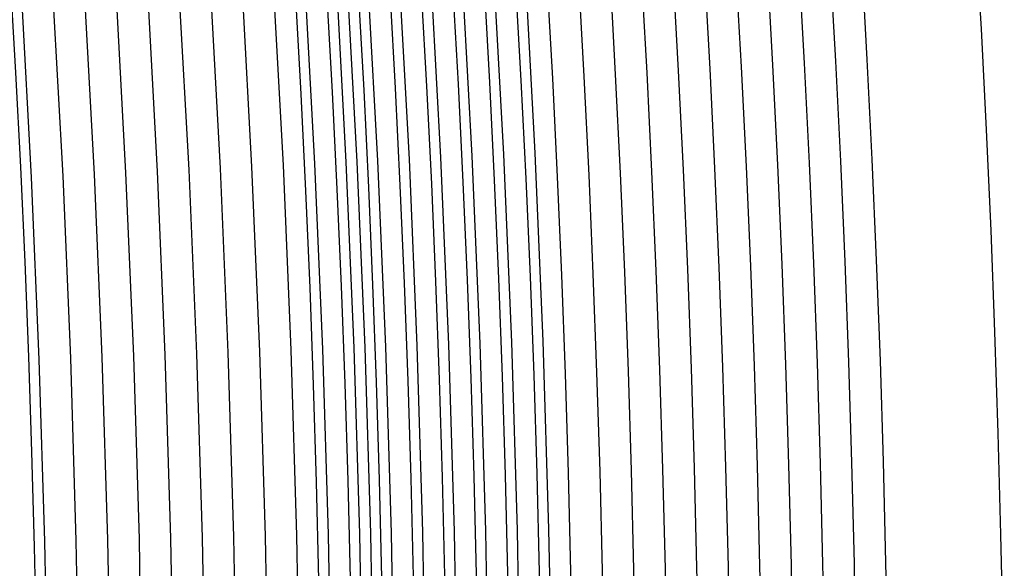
# Model space of a CAD drawing. Header units: millimetres. Extents: x -232 to 232, y -232 to 232.
# Tile 47 of 66: x 178.27 to 189.99, y 4.01 to 10.54. Entities that reach past the tile are written whole.
import ezdxf

# ---------------------------------------------------------------- set-up
doc = ezdxf.new("R2010")
doc.units = ezdxf.units.MM
doc.layers.add('HIDDEN', color=7, linetype='Continuous')
doc.layers.add('THICK', color=7, linetype='Continuous')

msp = doc.modelspace()

# ---------------------------------------------------------------- linework, layer by layer
at = {"layer": 'HIDDEN'}
for p, q in [((183.659, 8.918), (183.537, 11.145)), ((184.033, 8.936), (183.911, 11.168)), ((184.408, 8.954), (184.286, 11.19)), ((181.786, 8.827), (181.665, 11.031)), ((182.16, 8.845), (182.04, 11.054)), ((182.535, 8.863), (182.414, 11.077)), ((182.91, 8.882), (182.788, 11.099)), ((183.284, 8.9), (183.163, 11.122)), ((179.913, 8.736), (179.794, 10.918)), ((180.288, 8.754), (180.168, 10.94)), ((180.662, 8.772), (180.542, 10.963)), ((181.037, 8.791), (180.917, 10.986)), ((181.411, 8.809), (181.291, 11.009)), ((178.415, 8.663), (178.297, 10.827)), ((178.789, 8.681), (178.671, 10.849)), ((179.164, 8.7), (179.045, 10.872)), ((179.538, 8.718), (179.42, 10.895)), ((183.753, 6.69), (183.659, 8.918)), ((184.128, 6.703), (184.033, 8.936)), ((184.503, 6.717), (184.408, 8.954)), ((181.13, 6.594), (181.037, 8.791)), ((181.505, 6.608), (181.411, 8.809)), ((181.88, 6.621), (181.786, 8.827)), ((182.254, 6.635), (182.16, 8.845)), ((182.629, 6.649), (182.535, 8.863)), ((183.004, 6.662), (182.91, 8.882)), ((183.379, 6.676), (183.284, 8.9)), ((178.882, 6.512), (178.789, 8.681)), ((179.256, 6.526), (179.164, 8.7)), ((179.631, 6.539), (179.538, 8.718)), ((180.006, 6.553), (179.913, 8.736)), ((180.381, 6.567), (180.288, 8.754)), ((180.755, 6.58), (180.662, 8.772)), ((178.507, 6.499), (178.415, 8.663)), ((183.821, 4.46), (183.753, 6.69)), ((184.196, 4.469), (184.128, 6.703)), ((184.571, 4.478), (184.503, 6.717)), ((180.447, 4.378), (180.381, 6.567)), ((180.822, 4.387), (180.755, 6.58)), ((181.197, 4.397), (181.13, 6.594)), ((181.572, 4.406), (181.505, 6.608)), ((181.946, 4.415), (181.88, 6.621)), ((182.321, 4.424), (182.254, 6.635)), ((182.696, 4.433), (182.629, 6.649)), ((183.071, 4.442), (183.004, 6.662)), ((183.446, 4.451), (183.379, 6.676)), ((178.572, 4.333), (178.507, 6.499)), ((178.947, 4.342), (178.882, 6.512)), ((179.322, 4.351), (179.256, 6.526)), ((179.697, 4.36), (179.631, 6.539)), ((180.072, 4.369), (180.006, 6.553)), ((183.861, 2.23), (183.821, 4.46)), ((184.236, 2.235), (184.196, 4.469)), ((184.611, 2.239), (184.571, 4.478)), ((178.987, 2.171), (178.947, 4.342)), ((179.362, 2.176), (179.322, 4.351)), ((179.737, 2.18), (179.697, 4.36)), ((180.112, 2.185), (180.072, 4.369)), ((180.487, 2.189), (180.447, 4.378)), ((180.862, 2.194), (180.822, 4.387)), ((181.237, 2.198), (181.197, 4.397)), ((181.612, 2.203), (181.572, 4.406)), ((181.987, 2.208), (181.946, 4.415)), ((182.362, 2.212), (182.321, 4.424)), ((182.737, 2.217), (182.696, 4.433)), ((183.112, 2.221), (183.071, 4.442)), ((183.486, 2.226), (183.446, 4.451)), ((178.612, 2.167), (178.572, 4.333))]:
    msp.add_line(p, q, dxfattribs=at)
for radius, start, end in [(182.25, 0.49206, 89.50793), (181.875, 0.4908, 89.50919)]:
    msp.add_arc((0, 0), radius, start, end, dxfattribs=at)
at = {"layer": 'THICK'}
for p, q in [((182.164, 11.062), (182.285, 8.851)), ((182.285, 8.851), (182.379, 6.64)), ((182.379, 6.64), (182.446, 4.427)), ((182.446, 4.427), (182.487, 2.214))]:
    msp.add_line(p, q, dxfattribs=at)
for radius, start, end in [(190, 0.60229, 89.39775), (188.625, 0.50919, 89.49079), (188.25, 0.50839, 89.4916), (187.875, 0.50758, 89.4924), (187.5, 0.50672, 89.49326), (187.125, 0.50586, 89.49412), (186.75, 0.50501, 89.49503), (186.375, 0.50409, 89.49595), (186, 0.50311, 89.49687), (185.625, 0.50214, 89.49784), (185.25, 0.50117, 89.49887), (184.875, 0.50013, 89.4999), (184.5, 0.49905, 89.50094), (184.125, 0.49796, 89.50202), (183.75, 0.49687, 89.50317), (183.375, 0.49572, 89.50432), (183, 0.49452, 89.50546), (182.625, 0.49332, 89.50666), (178.5, 0.6412, 89.35884)]:
    msp.add_arc((0, 0), radius, start, end, dxfattribs=at)

doc.saveas('drawing.dxf')
